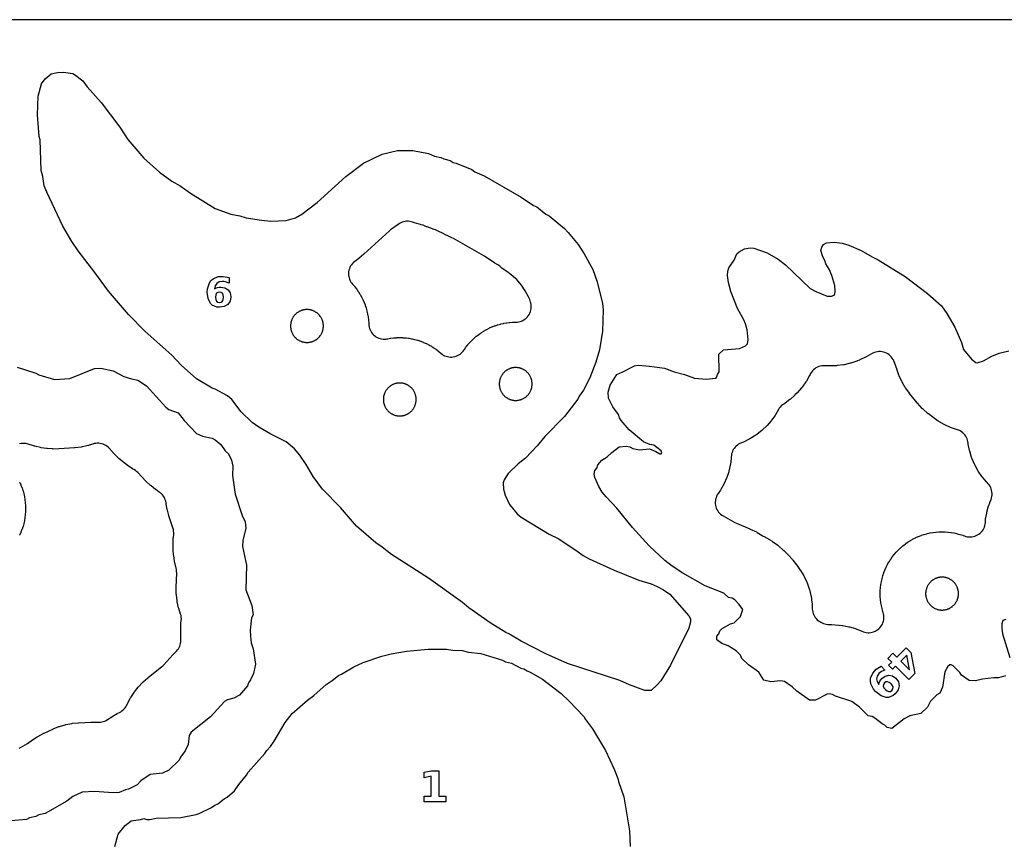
# Model space of a CAD drawing. Header units: millimetres. Extents: x 0 to 2500, y 0 to 1250.
# Tile 129 of 140: x 744 to 999, y 1037 to 1250. Entities that reach past the tile are written whole.
import ezdxf

# ---------------------------------------------------------------- set-up
doc = ezdxf.new("R2010")
doc.units = ezdxf.units.MM
for name, color, linetype in [('CUT', 1, 'Continuous'), ('MARK', 3, 'Continuous'), ('SHEET_BORDER_NOCUT', 8, 'Continuous')]:
    doc.layers.add(name, color=color, linetype=linetype)

msp = doc.modelspace()

# ---------------------------------------------------------------- linework, layer by layer
at = {"layer": 'CUT'}
for points in [[(755.25, 1236.4), (757.65, 1236.08), (758.07, 1235.82), (760.21, 1234.21), (761.35, 1232.61), (764.94, 1228.61), (769.83, 1222.21), (771.87, 1219.01), (776.05, 1214.16), (780.06, 1210.6), (783.26, 1208.25), (785.37, 1207.01), (788.06, 1205.14), (794.44, 1201.17), (798.5, 1199.69), (800.85, 1199.31), (802.49, 1198.76), (806.44, 1198.13), (808.88, 1197.93), (812.83, 1198.05), (815.24, 1198.71), (816.85, 1199.69), (820.84, 1202.69), (828.24, 1209.41), (832.85, 1212.86), (837.67, 1215.23), (841.67, 1216.17), (845.64, 1216.19), (849.65, 1215.36), (851.24, 1214.68), (852.84, 1214.36), (853.66, 1213.98), (855.25, 1213.59), (856.04, 1213.09), (856.85, 1212.92), (860.85, 1211.22), (861.66, 1210.68), (864.05, 1209.63), (873.65, 1204.12), (876.84, 1201.96), (877.65, 1201.64), (880.04, 1199.67), (880.85, 1199.28), (884.86, 1195.97), (885.82, 1195), (888.36, 1191.82), (889.96, 1189.41), (892.21, 1185.41), (893.31, 1182.21), (894.72, 1176.62), (894.85, 1175), (894.72, 1169.42), (893.91, 1164.61), (892.97, 1161.42), (891.41, 1157.41), (889.78, 1154.21), (888.62, 1152.63), (888.3, 1151.81), (884.86, 1147.38), (879.79, 1142.23), (877.82, 1139.82), (874.74, 1136.6), (872.86, 1135.12), (870.3, 1132.61), (869.22, 1130.96), (869.02, 1130.19), (869.11, 1128.59), (869.54, 1127.03), (870.66, 1124.64), (872.58, 1122.2), (873.66, 1121.36), (880.86, 1116.93), (883.17, 1115.81), (888.05, 1112.64), (889.64, 1111.4), (891.22, 1110.59), (897.69, 1107.63), (904.06, 1105.06), (907.25, 1104.07), (908.85, 1103.4), (910.45, 1102.52), (912.08, 1101.42), (917.03, 1095.81), (917.47, 1095.01), (917.49, 1094.22), (917.03, 1092.61), (912.27, 1083.01), (909.8, 1079.01), (908.86, 1077.93), (907.25, 1076.52), (905.65, 1076.51), (901.65, 1077.96), (899.2, 1079.06), (885.65, 1083.52), (880.05, 1085.98), (873.65, 1089.25), (870.44, 1091.19), (869.65, 1091.52), (865.66, 1094.03), (860.06, 1097.91), (858.44, 1099.26), (849.65, 1105.57), (840.06, 1111.66), (837.68, 1113.59), (836.05, 1114.67), (831.05, 1119), (826.88, 1123.82), (822.25, 1128.61), (819.82, 1131.81), (817.99, 1134.99), (816.35, 1137.41), (814.95, 1139.02), (812.87, 1140.82), (808.85, 1142.76), (805.74, 1144.61), (804.05, 1145.8), (801.19, 1148.61), (798.8, 1151.8), (797.7, 1152.72), (794.47, 1154.45), (793.66, 1154.69), (789.64, 1157.1), (785.68, 1160.61), (783.27, 1163.2), (776.31, 1169.41), (772.06, 1173.73), (766.88, 1179.81), (763.36, 1184.61), (758.99, 1190.21), (757.35, 1192.61), (755.09, 1196.61), (750.88, 1205.41), (750.26, 1207.02), (749.9, 1209.41), (749.41, 1211.01), (749.16, 1218.97), (748.96, 1219.81), (748.5, 1225.43), (748.67, 1230.23), (749.53, 1233.41), (750.46, 1234.74), (752.05, 1235.96), (753.65, 1236.38)], [(830.62, 1180.89), (831.04, 1180.35), (831.1, 1180.27), (831.5, 1179.71), (831.55, 1179.62), (831.92, 1179.04), (831.97, 1178.96), (832.31, 1178.36), (832.35, 1178.28), (832.66, 1177.66), (832.7, 1177.57), (832.98, 1176.94), (833.02, 1176.85), (833.27, 1176.21), (833.3, 1176.12), (833.52, 1175.47), (833.54, 1175.37), (833.73, 1174.71), (833.75, 1174.62), (833.9, 1173.95), (833.92, 1173.85), (834.04, 1173.17), (834.05, 1173.08), (834.14, 1172.39), (834.15, 1172.3), (834.2, 1171.61), (834.2, 1171.51), (834.21, 1171.27), (834.24, 1170.88), (834.3, 1170.49), (834.41, 1170.11), (834.55, 1169.75), (834.73, 1169.4), (834.94, 1169.06), (835.18, 1168.75), (835.45, 1168.47), (835.75, 1168.21), (836.07, 1167.99), (836.41, 1167.79), (836.77, 1167.63), (837.14, 1167.51), (837.52, 1167.43), (837.91, 1167.38), (838.3, 1167.37), (838.7, 1167.4), (839.01, 1167.45), (839.01, 1167.45), (839.16, 1167.48), (839.83, 1167.6), (839.93, 1167.61), (840.61, 1167.69), (840.71, 1167.7), (841.39, 1167.75), (841.49, 1167.76), (842.18, 1167.78), (842.28, 1167.78), (842.96, 1167.76), (843.06, 1167.75), (843.75, 1167.7), (843.85, 1167.69), (844.53, 1167.61), (844.62, 1167.6), (845.3, 1167.48), (845.4, 1167.46), (846.07, 1167.31), (846.16, 1167.28), (846.83, 1167.1), (846.92, 1167.07), (847.57, 1166.86), (847.66, 1166.82), (848.31, 1166.58), (848.4, 1166.54), (849.02, 1166.26), (849.11, 1166.22), (849.73, 1165.91), (849.81, 1165.86), (850.41, 1165.52), (850.5, 1165.47), (851.08, 1165.11), (851.16, 1165.05), (851.72, 1164.66), (851.8, 1164.6), (852.34, 1164.18), (852.42, 1164.11), (852.88, 1163.71), (853.18, 1163.48), (853.5, 1163.27), (853.84, 1163.1), (854.2, 1162.96), (854.57, 1162.85), (854.94, 1162.78), (855.32, 1162.74), (855.7, 1162.74), (856.08, 1162.78), (856.46, 1162.86), (856.82, 1162.97), (857.18, 1163.11), (857.51, 1163.29), (857.83, 1163.49), (858.13, 1163.73), (858.41, 1164), (858.65, 1164.29), (858.87, 1164.6), (858.89, 1164.62), (858.94, 1164.71), (859.34, 1165.27), (859.4, 1165.35), (859.82, 1165.89), (859.88, 1165.96), (860.33, 1166.48), (860.4, 1166.56), (860.87, 1167.05), (860.94, 1167.12), (861.44, 1167.6), (861.51, 1167.66), (862.03, 1168.11), (862.11, 1168.18), (862.65, 1168.6), (862.73, 1168.66), (863.29, 1169.05), (863.37, 1169.11), (863.95, 1169.47), (864.04, 1169.52), (864.63, 1169.86), (864.72, 1169.91), (865.34, 1170.22), (865.42, 1170.26), (866.05, 1170.54), (866.14, 1170.58), (866.78, 1170.82), (866.88, 1170.86), (867.53, 1171.07), (867.62, 1171.1), (868.28, 1171.28), (868.38, 1171.31), (869.05, 1171.46), (869.15, 1171.48), (869.82, 1171.6), (869.92, 1171.61), (870.6, 1171.69), (870.7, 1171.7), (871.39, 1171.75), (871.48, 1171.76), (872.17, 1171.78), (872.25, 1171.78), (872.63, 1171.79), (873.01, 1171.85), (873.38, 1171.94), (873.74, 1172.06), (874.09, 1172.22), (874.42, 1172.42), (874.73, 1172.64), (875.02, 1172.89), (875.28, 1173.17), (875.51, 1173.47), (875.72, 1173.79), (875.89, 1174.13), (876.03, 1174.49), (876.14, 1174.86), (876.21, 1175.23), (876.24, 1175.61), (876.24, 1176), (876.2, 1176.38), (876.12, 1176.75), (876.08, 1176.92), (875.99, 1177.25), (875.84, 1177.67), (875.71, 1178.01), (875.54, 1178.34), (874.67, 1179.88), (874.52, 1180.13), (873.9, 1181.06), (873.7, 1181.34), (872.78, 1182.49), (872.5, 1182.8), (872.2, 1183.08), (871.03, 1184.04), (870.74, 1184.26), (870.51, 1184.41), (870.24, 1184.58), (868.61, 1185.77), (868.52, 1185.84), (868.08, 1186.21), (867.83, 1186.39), (867.58, 1186.56), (866.79, 1187.03), (866.7, 1187.09), (864.23, 1188.76), (863.98, 1188.91), (856.13, 1193.43), (855.74, 1193.62), (854.48, 1194.17), (854.4, 1194.21), (853.08, 1194.86), (852.93, 1194.94), (852.7, 1195.08), (852.19, 1195.34), (851.45, 1195.66), (851.17, 1195.76), (850.88, 1195.85), (850.86, 1195.85), (850.69, 1195.91), (849.34, 1196.39), (849.18, 1196.45), (848.8, 1196.63), (848.27, 1196.83), (847.78, 1196.97), (847.57, 1197.05), (847.23, 1197.15), (846.02, 1197.46), (845.82, 1197.52), (845.56, 1197.61), (845.18, 1197.73), (844.8, 1197.81), (844.4, 1197.85), (844, 1197.85), (843.61, 1197.82), (843.22, 1197.74), (842.84, 1197.62), (842.47, 1197.47), (842.12, 1197.28), (841.79, 1197.06), (839.86, 1195.62), (839.57, 1195.38), (832.97, 1189.39), (832.9, 1189.33), (831.69, 1188.33), (831.62, 1188.27), (830.56, 1187.48), (830.26, 1187.23), (829.98, 1186.94), (829.73, 1186.63), (829.52, 1186.3), (829.33, 1185.95), (829.19, 1185.58), (829.08, 1185.2), (829, 1184.81), (828.97, 1184.41), (828.98, 1184.02), (829.02, 1183.62), (829.11, 1183.24), (829.23, 1182.86), (829.39, 1182.5), (829.59, 1182.15), (829.81, 1181.82), (830.01, 1181.6), (830.01, 1181.59), (830.11, 1181.48), (830.56, 1180.96)], [(822.46, 1171.05), (822.45, 1171.19), (822.43, 1171.33), (822.41, 1171.47), (822.39, 1171.61), (822.36, 1171.74), (822.33, 1171.88), (822.29, 1172.01), (822.24, 1172.14), (822.2, 1172.27), (822.15, 1172.4), (822.09, 1172.53), (822.03, 1172.66), (821.97, 1172.78), (821.9, 1172.9), (821.83, 1173.02), (821.75, 1173.14), (821.67, 1173.25), (821.59, 1173.36), (821.51, 1173.47), (821.42, 1173.58), (821.32, 1173.68), (821.23, 1173.78), (821.13, 1173.88), (821.02, 1173.97), (820.92, 1174.06), (820.81, 1174.15), (820.7, 1174.23), (820.58, 1174.31), (820.46, 1174.39), (820.34, 1174.46), (820.22, 1174.52), (820.1, 1174.59), (819.97, 1174.65), (819.85, 1174.7), (819.72, 1174.75), (819.59, 1174.8), (819.45, 1174.84), (819.32, 1174.88), (819.18, 1174.92), (819.05, 1174.95), (818.91, 1174.97), (818.77, 1174.99), (818.64, 1175.01), (818.5, 1175.02), (818.36, 1175.02), (818.22, 1175.03), (818.08, 1175.02), (817.94, 1175.02), (817.8, 1175.01), (817.67, 1174.99), (817.53, 1174.97), (817.39, 1174.95), (817.25, 1174.92), (817.12, 1174.88), (816.99, 1174.84), (816.85, 1174.8), (816.72, 1174.75), (816.59, 1174.7), (816.47, 1174.65), (816.34, 1174.59), (816.22, 1174.52), (816.09, 1174.46), (815.98, 1174.39), (815.86, 1174.31), (815.74, 1174.23), (815.63, 1174.15), (815.52, 1174.06), (815.42, 1173.97), (815.31, 1173.88), (815.21, 1173.78), (815.12, 1173.68), (815.02, 1173.58), (814.93, 1173.47), (814.85, 1173.36), (814.77, 1173.25), (814.69, 1173.14), (814.61, 1173.02), (814.54, 1172.9), (814.47, 1172.78), (814.41, 1172.66), (814.35, 1172.53), (814.29, 1172.4), (814.24, 1172.27), (814.2, 1172.14), (814.15, 1172.01), (814.11, 1171.88), (814.08, 1171.74), (814.05, 1171.61), (814.03, 1171.47), (814.01, 1171.33), (813.99, 1171.19), (813.98, 1171.05), (813.97, 1170.92), (813.97, 1170.78), (813.97, 1170.64), (813.98, 1170.5), (813.99, 1170.36), (814.01, 1170.22), (814.03, 1170.08), (814.05, 1169.95), (814.08, 1169.81), (814.11, 1169.68), (814.15, 1169.54), (814.2, 1169.41), (814.24, 1169.28), (814.29, 1169.15), (814.35, 1169.02), (814.41, 1168.9), (814.47, 1168.77), (814.54, 1168.65), (814.61, 1168.53), (814.69, 1168.42), (814.77, 1168.3), (814.85, 1168.19), (814.93, 1168.08), (815.02, 1167.97), (815.12, 1167.87), (815.21, 1167.77), (815.31, 1167.67), (815.42, 1167.58), (815.52, 1167.49), (815.63, 1167.4), (815.74, 1167.32), (815.86, 1167.24), (815.98, 1167.17), (816.09, 1167.1), (816.22, 1167.03), (816.34, 1166.97), (816.47, 1166.91), (816.59, 1166.85), (816.72, 1166.8), (816.85, 1166.75), (816.99, 1166.71), (817.12, 1166.67), (817.25, 1166.64), (817.39, 1166.61), (817.53, 1166.58), (817.67, 1166.56), (817.8, 1166.55), (817.94, 1166.54), (818.08, 1166.53), (818.22, 1166.53), (818.36, 1166.53), (818.5, 1166.54), (818.64, 1166.55), (818.77, 1166.56), (818.91, 1166.58), (819.05, 1166.61), (819.18, 1166.64), (819.32, 1166.67), (819.45, 1166.71), (819.59, 1166.75), (819.72, 1166.8), (819.85, 1166.85), (819.97, 1166.91), (820.1, 1166.97), (820.22, 1167.03), (820.34, 1167.1), (820.46, 1167.17), (820.58, 1167.24), (820.7, 1167.32), (820.81, 1167.4), (820.92, 1167.49), (821.02, 1167.58), (821.13, 1167.67), (821.23, 1167.77), (821.32, 1167.87), (821.42, 1167.97), (821.51, 1168.08), (821.59, 1168.19), (821.67, 1168.3), (821.75, 1168.42), (821.83, 1168.53), (821.9, 1168.65), (821.97, 1168.77), (822.03, 1168.9), (822.09, 1169.02), (822.15, 1169.15), (822.2, 1169.28), (822.24, 1169.41), (822.29, 1169.54), (822.33, 1169.68), (822.36, 1169.81), (822.39, 1169.95), (822.41, 1170.08), (822.43, 1170.22), (822.45, 1170.36), (822.46, 1170.5), (822.47, 1170.64), (822.47, 1170.78), (822.47, 1170.92)], [(962.88, 1162.76), (961.28, 1162.02), (961.18, 1161.98), (960.58, 1161.74), (960.49, 1161.71), (958.94, 1161.18), (958.75, 1161.12), (957.2, 1160.76), (957.01, 1160.73), (955.43, 1160.52), (955.23, 1160.51), (953.6, 1160.46), (953.5, 1160.46), (952.48, 1160.48), (952.39, 1160.48), (952.25, 1160.49), (951.85, 1160.49), (951.44, 1160.46), (951.04, 1160.38), (950.65, 1160.27), (950.28, 1160.11), (949.92, 1159.92), (949.58, 1159.69), (949.27, 1159.43), (948.99, 1159.14), (948.73, 1158.82), (948.52, 1158.47), (948.4, 1158.25), (948.4, 1158.25), (948.26, 1157.97), (947.42, 1156.51), (947.31, 1156.33), (946.32, 1154.97), (946.19, 1154.81), (945.03, 1153.51), (944.96, 1153.44), (944.47, 1152.95), (944.41, 1152.88), (943.29, 1151.86), (943.15, 1151.74), (941.97, 1150.85), (941.82, 1150.74), (941.56, 1150.58), (941.23, 1150.35), (940.93, 1150.1), (940.66, 1149.81), (940.42, 1149.51), (940.2, 1149.17), (939.43, 1147.82), (939.32, 1147.66), (938.43, 1146.4), (938.31, 1146.25), (937.3, 1145.08), (937.17, 1144.94), (936.06, 1143.88), (935.91, 1143.76), (934.66, 1142.78), (934.58, 1142.72), (934.41, 1142.6), (934.32, 1142.54), (932.84, 1141.6), (932.65, 1141.5), (931.12, 1140.74), (930.93, 1140.66), (930.61, 1140.54), (930.24, 1140.39), (929.9, 1140.2), (929.57, 1139.98), (929.26, 1139.72), (928.99, 1139.44), (928.74, 1139.13), (928.52, 1138.8), (928.34, 1138.44), (928.19, 1138.07), (928.09, 1137.69), (928.02, 1137.3), (927.98, 1136.91), (927.98, 1136.68), (927.96, 1136.49), (927.77, 1134.96), (927.73, 1134.77), (927.39, 1133.27), (927.34, 1133.08), (926.86, 1131.62), (926.79, 1131.44), (926.16, 1130.03), (926.08, 1129.86), (925.32, 1128.52), (925.22, 1128.35), (924.57, 1127.42), (924.36, 1127.08), (924.19, 1126.73), (924.05, 1126.37), (923.94, 1125.99), (923.88, 1125.6), (923.85, 1125.21), (923.86, 1124.82), (923.91, 1124.43), (924, 1124.04), (924.13, 1123.67), (924.29, 1123.31), (924.48, 1122.97), (924.71, 1122.65), (924.97, 1122.36), (925.25, 1122.09), (925.56, 1121.85), (925.9, 1121.64), (928.9, 1119.96), (929.33, 1119.75), (932.82, 1118.32), (932.92, 1118.27), (934.55, 1117.5), (934.74, 1117.39), (935.98, 1116.63), (936.29, 1116.46), (936.29, 1116.46), (936.54, 1116.33), (937.89, 1115.55), (937.97, 1115.5), (938.56, 1115.12), (938.65, 1115.06), (940.06, 1114.05), (940.22, 1113.91), (941.52, 1112.75), (941.6, 1112.68), (942.71, 1111.58), (942.77, 1111.51), (943.83, 1110.36), (943.95, 1110.21), (944.9, 1108.96), (944.95, 1108.88), (945.81, 1107.62), (945.87, 1107.54), (946.73, 1106.13), (946.83, 1105.95), (947.52, 1104.5), (947.6, 1104.32), (948.15, 1102.81), (948.2, 1102.62), (948.6, 1101.07), (948.64, 1100.87), (948.87, 1099.28), (948.89, 1099.08), (948.96, 1097.57), (949, 1097.18), (949.08, 1096.8), (949.19, 1096.43), (949.34, 1096.06), (949.52, 1095.72), (949.73, 1095.39), (949.98, 1095.09), (950.25, 1094.81), (950.55, 1094.56), (950.87, 1094.35), (951.14, 1094.18), (951.48, 1094), (951.83, 1093.85), (952.2, 1093.73), (952.58, 1093.65), (952.96, 1093.6), (953.34, 1093.6), (953.69, 1093.61), (953.92, 1093.6), (955.8, 1093.44), (955.91, 1093.43), (956.72, 1093.31), (956.82, 1093.3), (958.41, 1092.99), (958.6, 1092.94), (960.11, 1092.5), (960.29, 1092.43), (961.75, 1091.84), (961.81, 1091.81), (962.17, 1091.66), (962.54, 1091.55), (962.92, 1091.48), (963.31, 1091.44), (963.69, 1091.44), (964.08, 1091.48), (964.46, 1091.55), (964.83, 1091.66), (965.19, 1091.81), (965.53, 1091.99), (965.86, 1092.2), (966.16, 1092.44), (966.43, 1092.72), (966.68, 1093.01), (966.9, 1093.33), (967.09, 1093.67), (967.24, 1094.03), (967.36, 1094.4), (967.45, 1094.77), (967.49, 1095.16), (967.5, 1095.55), (967.47, 1095.93), (967.4, 1096.32), (967.3, 1096.69), (967.24, 1096.86), (967.21, 1096.96), (967.03, 1097.62), (967, 1097.72), (966.85, 1098.39), (966.83, 1098.48), (966.72, 1099.16), (966.7, 1099.26), (966.62, 1099.94), (966.61, 1100.04), (966.56, 1100.72), (966.55, 1100.82), (966.54, 1101.51), (966.54, 1101.6), (966.55, 1102.29), (966.56, 1102.39), (966.61, 1103.07), (966.62, 1103.17), (966.7, 1103.85), (966.72, 1103.95), (966.83, 1104.63), (966.85, 1104.73), (967, 1105.4), (967.03, 1105.49), (967.21, 1106.15), (967.24, 1106.25), (967.46, 1106.9), (967.49, 1106.99), (967.74, 1107.63), (967.77, 1107.72), (968.05, 1108.35), (968.09, 1108.44), (968.4, 1109.05), (968.45, 1109.14), (968.79, 1109.74), (968.84, 1109.82), (969.21, 1110.4), (969.26, 1110.48), (969.66, 1111.05), (969.71, 1111.13), (970.14, 1111.67), (970.2, 1111.74), (970.65, 1112.26), (970.71, 1112.34), (971.19, 1112.83), (971.26, 1112.9), (971.76, 1113.38), (971.83, 1113.44), (972.35, 1113.89), (972.42, 1113.95), (972.97, 1114.38), (973.04, 1114.44), (973.61, 1114.83), (973.69, 1114.89), (974.27, 1115.25), (974.35, 1115.3), (974.95, 1115.64), (975.04, 1115.69), (975.65, 1116), (975.74, 1116.04), (976.37, 1116.32), (976.46, 1116.36), (977.1, 1116.6), (977.19, 1116.64), (977.84, 1116.85), (977.94, 1116.88), (978.6, 1117.06), (978.7, 1117.09), (979.37, 1117.24), (979.46, 1117.26), (980.14, 1117.37), (980.24, 1117.39), (980.92, 1117.47), (981.02, 1117.48), (981.7, 1117.53), (981.8, 1117.54), (982.49, 1117.55), (982.58, 1117.55), (983.27, 1117.54), (983.37, 1117.53), (984.05, 1117.48), (984.15, 1117.47), (984.83, 1117.39), (984.93, 1117.37), (985.61, 1117.26), (985.71, 1117.24), (986.38, 1117.09), (986.47, 1117.06), (987.13, 1116.88), (987.23, 1116.85), (987.88, 1116.64), (987.97, 1116.6), (988.31, 1116.47), (988.68, 1116.35), (989.06, 1116.26), (989.45, 1116.22), (989.85, 1116.21), (990.24, 1116.24), (990.63, 1116.3), (991.01, 1116.41), (991.37, 1116.55), (991.72, 1116.73), (992.06, 1116.94), (992.37, 1117.18), (992.65, 1117.45), (992.91, 1117.75), (993.13, 1118.08), (993.32, 1118.42), (993.48, 1118.78), (993.6, 1119.15), (993.69, 1119.54), (993.74, 1119.93), (993.78, 1120.57), (993.81, 1120.78), (994.09, 1122.39), (994.13, 1122.59), (994.59, 1124.22), (994.62, 1124.32), (994.87, 1125.05), (994.9, 1125.13), (995.2, 1125.93), (995.33, 1126.3), (995.41, 1126.68), (995.46, 1127.08), (995.47, 1127.47), (995.44, 1127.86), (995.37, 1128.25), (995.27, 1128.63), (995.12, 1129), (994.95, 1129.35), (994.73, 1129.68), (994.49, 1129.99), (994.22, 1130.27), (994.18, 1130.3), (994.04, 1130.45), (992.96, 1131.71), (992.83, 1131.88), (991.89, 1133.24), (991.78, 1133.42), (990.98, 1134.87), (990.89, 1135.06), (990.24, 1136.59), (990.17, 1136.78), (989.69, 1138.37), (989.64, 1138.57), (989.32, 1140.2), (989.29, 1140.41), (989.29, 1140.48), (989.23, 1140.87), (989.14, 1141.25), (989.02, 1141.61), (988.86, 1141.97), (988.66, 1142.3), (988.43, 1142.62), (988.18, 1142.91), (987.89, 1143.18), (987.58, 1143.42), (987.25, 1143.62), (986.91, 1143.8), (986.54, 1143.93), (984.94, 1144.46), (984.76, 1144.53), (983.29, 1145.18), (983.11, 1145.27), (981.72, 1146.06), (981.55, 1146.16), (980.2, 1147.12), (980.12, 1147.18), (979.04, 1148.03), (978.95, 1148.1), (977.57, 1149.32), (977.41, 1149.47), (976.17, 1150.84), (976.1, 1150.92), (974.15, 1153.34), (974.09, 1153.42), (973.12, 1154.74), (973.01, 1154.9), (972.21, 1156.27), (972.11, 1156.44), (971.45, 1157.88), (971.37, 1158.07), (970.84, 1159.61), (970.81, 1159.71), (970.67, 1160.16), (970.51, 1160.63), (970.03, 1161.74), (969.85, 1162.1), (969.64, 1162.44), (969.39, 1162.76), (969.12, 1163.05), (968.81, 1163.31), (968.49, 1163.54), (968.14, 1163.74), (967.77, 1163.9), (967.39, 1164.02), (967, 1164.11), (966.6, 1164.15), (966.2, 1164.16), (965.8, 1164.12), (965.41, 1164.05), (965.03, 1163.93), (964.66, 1163.78), (964.3, 1163.59), (963.07, 1162.86)], [(876.47, 1155.92), (876.46, 1156.05), (876.45, 1156.19), (876.43, 1156.33), (876.41, 1156.47), (876.39, 1156.61), (876.36, 1156.74), (876.33, 1156.88), (876.29, 1157.01), (876.24, 1157.14), (876.2, 1157.27), (876.15, 1157.4), (876.09, 1157.53), (876.03, 1157.66), (875.97, 1157.78), (875.9, 1157.9), (875.83, 1158.02), (875.75, 1158.14), (875.67, 1158.25), (875.59, 1158.36), (875.51, 1158.47), (875.42, 1158.58), (875.32, 1158.68), (875.23, 1158.78), (875.13, 1158.88), (875.02, 1158.97), (874.92, 1159.06), (874.81, 1159.15), (874.7, 1159.23), (874.58, 1159.31), (874.46, 1159.39), (874.34, 1159.46), (874.22, 1159.52), (874.1, 1159.59), (873.97, 1159.65), (873.85, 1159.7), (873.72, 1159.75), (873.59, 1159.8), (873.45, 1159.84), (873.32, 1159.88), (873.18, 1159.92), (873.05, 1159.95), (872.91, 1159.97), (872.77, 1159.99), (872.64, 1160.01), (872.5, 1160.02), (872.36, 1160.02), (872.22, 1160.03), (872.08, 1160.02), (871.94, 1160.02), (871.8, 1160.01), (871.67, 1159.99), (871.53, 1159.97), (871.39, 1159.95), (871.25, 1159.92), (871.12, 1159.88), (870.99, 1159.84), (870.85, 1159.8), (870.72, 1159.75), (870.59, 1159.7), (870.47, 1159.65), (870.34, 1159.59), (870.22, 1159.52), (870.09, 1159.46), (869.98, 1159.39), (869.86, 1159.31), (869.74, 1159.23), (869.63, 1159.15), (869.52, 1159.06), (869.42, 1158.97), (869.31, 1158.88), (869.21, 1158.78), (869.12, 1158.68), (869.02, 1158.58), (868.93, 1158.47), (868.85, 1158.36), (868.77, 1158.25), (868.69, 1158.14), (868.61, 1158.02), (868.54, 1157.9), (868.47, 1157.78), (868.41, 1157.66), (868.35, 1157.53), (868.29, 1157.4), (868.24, 1157.27), (868.2, 1157.14), (868.15, 1157.01), (868.11, 1156.88), (868.08, 1156.74), (868.05, 1156.61), (868.03, 1156.47), (868.01, 1156.33), (867.99, 1156.19), (867.98, 1156.05), (867.97, 1155.92), (867.97, 1155.78), (867.97, 1155.64), (867.98, 1155.5), (867.99, 1155.36), (868.01, 1155.22), (868.03, 1155.08), (868.05, 1154.95), (868.08, 1154.81), (868.11, 1154.68), (868.15, 1154.54), (868.2, 1154.41), (868.24, 1154.28), (868.29, 1154.15), (868.35, 1154.02), (868.41, 1153.9), (868.47, 1153.77), (868.54, 1153.65), (868.61, 1153.53), (868.69, 1153.42), (868.77, 1153.3), (868.85, 1153.19), (868.93, 1153.08), (869.02, 1152.97), (869.12, 1152.87), (869.21, 1152.77), (869.31, 1152.67), (869.42, 1152.58), (869.52, 1152.49), (869.63, 1152.4), (869.74, 1152.32), (869.86, 1152.24), (869.98, 1152.17), (870.09, 1152.1), (870.22, 1152.03), (870.34, 1151.97), (870.47, 1151.91), (870.59, 1151.85), (870.72, 1151.8), (870.85, 1151.75), (870.99, 1151.71), (871.12, 1151.67), (871.25, 1151.64), (871.39, 1151.61), (871.53, 1151.58), (871.67, 1151.56), (871.8, 1151.55), (871.94, 1151.54), (872.08, 1151.53), (872.22, 1151.53), (872.36, 1151.53), (872.5, 1151.54), (872.64, 1151.55), (872.77, 1151.56), (872.91, 1151.58), (873.05, 1151.61), (873.18, 1151.64), (873.32, 1151.67), (873.45, 1151.71), (873.59, 1151.75), (873.72, 1151.8), (873.85, 1151.85), (873.97, 1151.91), (874.1, 1151.97), (874.22, 1152.03), (874.34, 1152.1), (874.46, 1152.17), (874.58, 1152.24), (874.7, 1152.32), (874.81, 1152.4), (874.92, 1152.49), (875.02, 1152.58), (875.13, 1152.67), (875.23, 1152.77), (875.32, 1152.87), (875.42, 1152.97), (875.51, 1153.08), (875.59, 1153.19), (875.67, 1153.3), (875.75, 1153.42), (875.83, 1153.53), (875.9, 1153.65), (875.97, 1153.77), (876.03, 1153.9), (876.09, 1154.02), (876.15, 1154.15), (876.2, 1154.28), (876.24, 1154.41), (876.29, 1154.54), (876.33, 1154.68), (876.36, 1154.81), (876.39, 1154.95), (876.41, 1155.08), (876.43, 1155.22), (876.45, 1155.36), (876.46, 1155.5), (876.47, 1155.64), (876.47, 1155.78)], [(846.46, 1152.19), (846.44, 1152.33), (846.42, 1152.47), (846.4, 1152.61), (846.37, 1152.74), (846.33, 1152.88), (846.3, 1153.01), (846.25, 1153.14), (846.21, 1153.27), (846.15, 1153.4), (846.1, 1153.53), (846.04, 1153.66), (845.98, 1153.78), (845.91, 1153.9), (845.84, 1154.02), (845.76, 1154.14), (845.68, 1154.25), (845.6, 1154.36), (845.51, 1154.47), (845.42, 1154.58), (845.33, 1154.68), (845.23, 1154.78), (845.13, 1154.88), (845.03, 1154.97), (844.92, 1155.06), (844.82, 1155.15), (844.7, 1155.23), (844.59, 1155.31), (844.47, 1155.39), (844.35, 1155.46), (844.23, 1155.52), (844.11, 1155.59), (843.98, 1155.65), (843.85, 1155.7), (843.73, 1155.75), (843.59, 1155.8), (843.46, 1155.84), (843.33, 1155.88), (843.19, 1155.92), (843.06, 1155.95), (842.92, 1155.97), (842.78, 1155.99), (842.64, 1156.01), (842.51, 1156.02), (842.37, 1156.02), (842.23, 1156.03), (842.09, 1156.02), (841.95, 1156.02), (841.81, 1156.01), (841.67, 1155.99), (841.54, 1155.97), (841.4, 1155.95), (841.26, 1155.92), (841.13, 1155.88), (840.99, 1155.84), (840.86, 1155.8), (840.73, 1155.75), (840.6, 1155.7), (840.47, 1155.65), (840.35, 1155.59), (840.22, 1155.52), (840.1, 1155.46), (839.98, 1155.39), (839.87, 1155.31), (839.75, 1155.23), (839.64, 1155.15), (839.53, 1155.06), (839.43, 1154.97), (839.32, 1154.88), (839.22, 1154.78), (839.13, 1154.68), (839.03, 1154.58), (838.94, 1154.47), (838.86, 1154.36), (838.77, 1154.25), (838.69, 1154.14), (838.62, 1154.02), (838.55, 1153.9), (838.48, 1153.78), (838.42, 1153.66), (838.36, 1153.53), (838.3, 1153.4), (838.25, 1153.27), (838.2, 1153.14), (838.16, 1153.01), (838.12, 1152.88), (838.09, 1152.74), (838.06, 1152.61), (838.04, 1152.47), (838.01, 1152.33), (838, 1152.19), (837.99, 1152.05), (837.98, 1151.92), (837.98, 1151.78), (837.98, 1151.64), (837.99, 1151.5), (838, 1151.36), (838.01, 1151.22), (838.04, 1151.08), (838.06, 1150.95), (838.09, 1150.81), (838.12, 1150.68), (838.16, 1150.54), (838.2, 1150.41), (838.25, 1150.28), (838.3, 1150.15), (838.36, 1150.02), (838.42, 1149.9), (838.48, 1149.77), (838.55, 1149.65), (838.62, 1149.53), (838.69, 1149.42), (838.77, 1149.3), (838.86, 1149.19), (838.94, 1149.08), (839.03, 1148.97), (839.13, 1148.87), (839.22, 1148.77), (839.32, 1148.67), (839.43, 1148.58), (839.53, 1148.49), (839.64, 1148.4), (839.75, 1148.32), (839.87, 1148.24), (839.98, 1148.17), (840.1, 1148.1), (840.22, 1148.03), (840.35, 1147.97), (840.47, 1147.91), (840.6, 1147.85), (840.73, 1147.8), (840.86, 1147.75), (840.99, 1147.71), (841.13, 1147.67), (841.26, 1147.64), (841.4, 1147.61), (841.54, 1147.58), (841.67, 1147.56), (841.81, 1147.55), (841.95, 1147.54), (842.09, 1147.53), (842.23, 1147.53), (842.37, 1147.53), (842.51, 1147.54), (842.64, 1147.55), (842.78, 1147.56), (842.92, 1147.58), (843.06, 1147.61), (843.19, 1147.64), (843.33, 1147.67), (843.46, 1147.71), (843.59, 1147.75), (843.73, 1147.8), (843.85, 1147.85), (843.98, 1147.91), (844.11, 1147.97), (844.23, 1148.03), (844.35, 1148.1), (844.47, 1148.17), (844.59, 1148.24), (844.7, 1148.32), (844.82, 1148.4), (844.92, 1148.49), (845.03, 1148.58), (845.13, 1148.67), (845.23, 1148.77), (845.33, 1148.87), (845.42, 1148.97), (845.51, 1149.08), (845.6, 1149.19), (845.68, 1149.3), (845.76, 1149.42), (845.84, 1149.53), (845.91, 1149.65), (845.98, 1149.77), (846.04, 1149.9), (846.1, 1150.02), (846.15, 1150.15), (846.21, 1150.28), (846.25, 1150.41), (846.3, 1150.54), (846.33, 1150.68), (846.37, 1150.81), (846.4, 1150.95), (846.42, 1151.08), (846.44, 1151.22), (846.46, 1151.36), (846.47, 1151.5), (846.48, 1151.64), (846.48, 1151.78), (846.48, 1151.92), (846.47, 1152.05)], [(979.63, 1098.45), (979.73, 1098.36), (979.84, 1098.27), (979.95, 1098.18), (980.06, 1098.1), (980.17, 1098.02), (980.29, 1097.95), (980.41, 1097.88), (980.53, 1097.81), (980.66, 1097.74), (980.78, 1097.68), (980.91, 1097.63), (981.04, 1097.58), (981.17, 1097.53), (981.3, 1097.49), (981.44, 1097.45), (981.57, 1097.42), (981.71, 1097.39), (981.84, 1097.36), (981.98, 1097.34), (982.12, 1097.33), (982.26, 1097.31), (982.4, 1097.31), (982.54, 1097.31), (982.67, 1097.31), (982.81, 1097.31), (982.95, 1097.33), (983.09, 1097.34), (983.23, 1097.36), (983.36, 1097.39), (983.5, 1097.42), (983.64, 1097.45), (983.77, 1097.49), (983.9, 1097.53), (984.03, 1097.58), (984.16, 1097.63), (984.29, 1097.68), (984.42, 1097.74), (984.54, 1097.81), (984.66, 1097.88), (984.78, 1097.95), (984.9, 1098.02), (985.01, 1098.1), (985.12, 1098.18), (985.23, 1098.27), (985.34, 1098.36), (985.44, 1098.45), (985.54, 1098.55), (985.64, 1098.65), (985.73, 1098.75), (985.82, 1098.86), (985.91, 1098.97), (985.99, 1099.08), (986.07, 1099.19), (986.14, 1099.31), (986.22, 1099.43), (986.28, 1099.55), (986.35, 1099.68), (986.41, 1099.8), (986.46, 1099.93), (986.51, 1100.06), (986.56, 1100.19), (986.6, 1100.32), (986.64, 1100.46), (986.67, 1100.59), (986.7, 1100.73), (986.73, 1100.86), (986.75, 1101), (986.77, 1101.14), (986.78, 1101.28), (986.78, 1101.42), (986.79, 1101.56), (986.78, 1101.69), (986.78, 1101.83), (986.77, 1101.97), (986.75, 1102.11), (986.73, 1102.25), (986.7, 1102.38), (986.67, 1102.52), (986.64, 1102.66), (986.6, 1102.79), (986.56, 1102.92), (986.51, 1103.05), (986.46, 1103.18), (986.41, 1103.31), (986.35, 1103.44), (986.28, 1103.56), (986.22, 1103.68), (986.14, 1103.8), (986.07, 1103.92), (985.99, 1104.03), (985.91, 1104.14), (985.82, 1104.25), (985.73, 1104.36), (985.64, 1104.46), (985.54, 1104.56), (985.44, 1104.66), (985.34, 1104.75), (985.23, 1104.84), (985.12, 1104.93), (985.01, 1105.01), (984.9, 1105.09), (984.78, 1105.16), (984.66, 1105.24), (984.54, 1105.3), (984.42, 1105.37), (984.29, 1105.43), (984.16, 1105.48), (984.03, 1105.53), (983.9, 1105.58), (983.77, 1105.62), (983.64, 1105.66), (983.5, 1105.69), (983.36, 1105.72), (983.23, 1105.75), (983.09, 1105.77), (982.95, 1105.79), (982.81, 1105.8), (982.67, 1105.8), (982.54, 1105.81), (982.4, 1105.8), (982.26, 1105.8), (982.12, 1105.79), (981.98, 1105.77), (981.84, 1105.75), (981.71, 1105.72), (981.57, 1105.69), (981.44, 1105.66), (981.3, 1105.62), (981.17, 1105.58), (981.04, 1105.53), (980.91, 1105.48), (980.78, 1105.43), (980.66, 1105.37), (980.53, 1105.3), (980.41, 1105.24), (980.29, 1105.16), (980.17, 1105.09), (980.06, 1105.01), (979.95, 1104.93), (979.84, 1104.84), (979.73, 1104.75), (979.63, 1104.66), (979.53, 1104.56), (979.43, 1104.46), (979.34, 1104.36), (979.25, 1104.25), (979.16, 1104.14), (979.08, 1104.03), (979, 1103.92), (978.93, 1103.8), (978.86, 1103.68), (978.79, 1103.56), (978.72, 1103.44), (978.66, 1103.31), (978.61, 1103.18), (978.56, 1103.05), (978.51, 1102.92), (978.47, 1102.79), (978.43, 1102.66), (978.4, 1102.52), (978.37, 1102.38), (978.34, 1102.25), (978.32, 1102.11), (978.31, 1101.97), (978.29, 1101.83), (978.29, 1101.69), (978.29, 1101.56), (978.29, 1101.42), (978.29, 1101.28), (978.31, 1101.14), (978.32, 1101), (978.34, 1100.86), (978.37, 1100.73), (978.4, 1100.59), (978.43, 1100.46), (978.47, 1100.32), (978.51, 1100.19), (978.56, 1100.06), (978.61, 1099.93), (978.66, 1099.8), (978.72, 1099.68), (978.79, 1099.55), (978.86, 1099.43), (978.93, 1099.31), (979, 1099.19), (979.08, 1099.08), (979.16, 1098.97), (979.25, 1098.86), (979.34, 1098.75), (979.43, 1098.65), (979.53, 1098.55)]]:
    msp.add_lwpolyline(points, close=True, dxfattribs=at)
for points in [[(998.95, 1080.31), (997.17, 1079.81), (995.91, 1079.81), (993.04, 1079.46), (991.2, 1078.99), (989.52, 1079.07), (987.56, 1080.5), (987.11, 1081.19), (985.44, 1082.86), (984.86, 1083.14), (984.56, 1083.12), (984, 1082.71), (983.23, 1081.31), (982.65, 1077.36), (981.93, 1075.82), (981.21, 1075.41), (979.51, 1073.71), (978.73, 1072.22), (977.06, 1070.51), (974.23, 1069.94), (972.77, 1069.14), (969.58, 1066.68), (968.32, 1066.93), (967.75, 1067.49), (967.01, 1067.89), (965.11, 1069.38), (964.41, 1069.79), (963.42, 1069.94), (961.14, 1072.22), (959.21, 1073.67), (954.96, 1075.06), (954.23, 1075.49), (953.31, 1075.62), (952.79, 1075.51), (949.82, 1073.99), (948.26, 1074.02), (944.93, 1076.33), (943.79, 1077.47), (941.79, 1078.83), (940.73, 1078.96), (938.24, 1078.7), (936.46, 1079.18), (935.1, 1081.22), (932.47, 1083.13), (930.76, 1084.8), (930.4, 1085.61), (929.29, 1086.72), (927.18, 1088.01), (925.57, 1088.66), (924.27, 1089.63), (924.24, 1090.52), (924.77, 1091.14), (925.08, 1091.94), (925.64, 1092.5), (927.83, 1093.71), (928.73, 1093.97), (930.41, 1095.65), (930.97, 1097.43), (930.06, 1098.78), (928.88, 1099.95), (928.21, 1100.38), (927.28, 1100.56), (926.04, 1101.65), (921.26, 1103.6), (915.46, 1106.85), (912.7, 1108.62), (910.83, 1110.11), (906.76, 1113.96), (902.42, 1118.69), (898.35, 1123.67), (895.61, 1126.6), (894.61, 1127.84), (893.75, 1129.26), (892.67, 1131.57), (892.53, 1132.42), (892.69, 1133.37), (893.22, 1134.01), (893.46, 1134.89), (894.54, 1136.07), (895.91, 1136.95), (897.06, 1138.08), (898.98, 1139.53), (900.79, 1139.68), (901.77, 1139.53), (902.51, 1139.09), (904.29, 1138.77), (906.86, 1138.97), (908.48, 1138.33), (909.51, 1137.7), (909.82, 1137.73), (910.03, 1138), (909.82, 1138.5), (907.97, 1139.98), (906.9, 1140.14), (905.33, 1140.83), (901.61, 1143.9), (899.49, 1146.32), (899.06, 1147), (898.81, 1147.89), (897.37, 1149.85), (896.23, 1152.09), (896.15, 1153.68), (896.63, 1155.46), (898.39, 1158.23), (899.96, 1158.88), (902.92, 1160.48), (903.94, 1160.61), (906.81, 1160.41), (910.75, 1159.83), (913.22, 1158.9), (915.92, 1158.2), (918.47, 1157.3), (921.55, 1157.05), (923.96, 1157.25), (924.21, 1157.43), (924.43, 1158.21), (924.9, 1158.95), (924.82, 1163.49), (925.97, 1164.59), (930.14, 1164.92), (931.69, 1165.61), (932.24, 1166.17), (932.41, 1167.24), (932.1, 1169.82), (931.7, 1171.32), (931.26, 1172.39), (929.62, 1175.31), (927.86, 1179.67), (927.3, 1182.02), (927.05, 1183.87), (927.1, 1184.95), (927.37, 1185.81), (928.74, 1187.84), (929.44, 1189.4), (930, 1189.98), (931.46, 1190.71), (932.85, 1190.98), (933.86, 1190.87), (937.26, 1189.72), (940.1, 1188.03), (942.03, 1186.58), (948.41, 1180.49), (949.86, 1179.67), (952.78, 1178.47), (953.89, 1178.45), (954.59, 1178.73), (954.78, 1178.97), (954.92, 1179.8), (954.82, 1181.29), (954.03, 1183.86), (953.33, 1185.47), (952.46, 1186.83), (952.24, 1187.75), (951.7, 1188.64), (951.19, 1190.28), (951.41, 1191.19), (951.88, 1191.85), (952.61, 1192.25), (954.63, 1192.48), (956.69, 1192.21), (958.42, 1191.67), (961.62, 1190.33), (964.41, 1188.64), (965.99, 1187.93), (972.96, 1183.56), (978.8, 1179.22), (982.36, 1176.02), (983.8, 1174.03), (985.87, 1170.46), (987.57, 1166.51), (988.1, 1164.71), (990.12, 1162.21), (991.29, 1161.3), (991.59, 1161.25), (993.25, 1161.78), (995.43, 1163), (997.27, 1163.75), (999.77, 1164.32)], [(743.26, 1160.12), (748.07, 1158.54), (748.86, 1158.14), (752.88, 1156.96), (756.89, 1157.22), (763.26, 1159.76), (764.86, 1159.9), (768.06, 1159.2), (770.8, 1157.71), (772.82, 1157.1), (774.46, 1156.8), (776.69, 1155.29), (781.69, 1149.8), (782.49, 1149.19), (784.86, 1148.34), (786.48, 1146.36), (789.66, 1143), (791.22, 1142.26), (793.66, 1141.74), (794.46, 1141.3), (795.91, 1140.11), (797.08, 1138.5), (797.88, 1137.7), (798.71, 1136.09), (799.06, 1134.5), (798.93, 1132.08), (799.61, 1127.29), (801.44, 1121.74), (802.27, 1120.1), (802.38, 1118.5), (801.63, 1115.3), (801.57, 1113.72), (802.59, 1108.89), (802.37, 1102.56), (803.94, 1098.49), (804.3, 1096.1), (803.9, 1095.3), (803.77, 1094.53), (803.54, 1092.08), (803.58, 1090.52), (803.79, 1088.87), (804.3, 1087.3), (804.86, 1083.29), (804.4, 1080.9), (803.63, 1079.3), (803.05, 1078.5), (802.81, 1077.7), (800.8, 1075.3), (799.26, 1074.48), (797.64, 1074.07), (796.86, 1073.65), (793.29, 1069.69), (788.24, 1065.69), (787.77, 1064.88), (787.44, 1062.5), (786.7, 1060.9), (785.53, 1059.28), (785.14, 1058.49), (782.47, 1055.88), (780.86, 1055.1), (777.68, 1054.73), (775.24, 1053.11), (774.31, 1052.1), (772.07, 1050.99), (771.24, 1050.84), (769.66, 1050.15), (768.07, 1050.03), (763.23, 1050.34), (760.03, 1050.19), (757.68, 1049.11), (756.06, 1047.9), (750.46, 1044.65), (748.88, 1044.31), (748.06, 1043.89), (746.46, 1043.53), (745.66, 1043.17), (741.64, 1042.79)], [(743.75, 1061.58), (744.08, 1061.76), (745.91, 1062.82), (746.3, 1063.08), (746.86, 1063.49), (746.94, 1063.55), (748.4, 1064.53), (748.58, 1064.64), (750.13, 1065.45), (750.23, 1065.5), (752.49, 1066.53), (752.58, 1066.57), (754.04, 1067.16), (754.22, 1067.22), (755.68, 1067.65), (755.87, 1067.69), (757.37, 1067.98), (757.56, 1068.01), (759.12, 1068.16), (759.22, 1068.17), (762.32, 1068.32), (762.43, 1068.32), (764.35, 1068.3), (764.74, 1068.32), (765.13, 1068.38), (765.51, 1068.47), (765.88, 1068.6), (766.24, 1068.76), (766.58, 1068.97), (767.73, 1069.72), (767.81, 1069.77), (769.14, 1070.56), (769.3, 1070.65), (769.7, 1070.84), (770.03, 1071.02), (770.34, 1071.22), (770.64, 1071.46), (770.9, 1071.72), (771.15, 1072.01), (771.36, 1072.31), (771.55, 1072.64), (772.11, 1073.75), (772.16, 1073.83), (772.58, 1074.57), (772.63, 1074.65), (773.47, 1075.98), (773.58, 1076.14), (774.52, 1077.34), (774.65, 1077.49), (775.7, 1078.6), (775.84, 1078.73), (777.02, 1079.77), (777.1, 1079.83), (780.67, 1082.67), (780.93, 1082.88), (781.16, 1083.12), (783.48, 1085.69), (783.54, 1085.75), (784.47, 1086.69), (784.72, 1086.98), (784.95, 1087.28), (785.14, 1087.61), (785.3, 1087.95), (785.43, 1088.31), (785.53, 1088.67), (785.59, 1089.05), (785.62, 1089.43), (785.6, 1089.8), (785.59, 1090.01), (785.58, 1090.11), (785.55, 1091.56), (785.55, 1091.68), (785.62, 1093.71), (785.62, 1093.83), (785.7, 1094.63), (785.72, 1095.04), (785.69, 1095.45), (785.63, 1095.86), (785.52, 1096.26), (785.04, 1097.69), (784.99, 1097.89), (784.64, 1099.47), (784.61, 1099.66), (784.42, 1101.27), (784.41, 1101.47), (784.38, 1103.13), (784.38, 1103.23), (784.51, 1106.83), (784.49, 1107.32), (784.42, 1107.8), (783.97, 1109.96), (783.95, 1110.04), (783.73, 1111.37), (783.71, 1111.54), (783.59, 1112.85), (783.59, 1113.01), (783.58, 1114.37), (783.59, 1114.45), (783.64, 1115.95), (783.65, 1116.04), (783.73, 1116.95), (783.74, 1117.35), (783.72, 1117.75), (783.65, 1118.15), (783.54, 1118.54), (782.52, 1121.64), (782.5, 1121.72), (782.11, 1123.11), (782.07, 1123.28), (781.8, 1124.7), (781.79, 1124.78), (781.75, 1125.07), (781.68, 1125.44), (781.57, 1125.8), (781.43, 1126.15), (781.26, 1126.49), (781.06, 1126.8), (780.83, 1127.1), (780.57, 1127.37), (780.29, 1127.62), (779.99, 1127.84), (779.16, 1128.39), (779.01, 1128.5), (777.87, 1129.41), (777.73, 1129.53), (776.64, 1130.58), (776.57, 1130.65), (774.46, 1132.88), (774.15, 1133.17), (773.82, 1133.42), (773.46, 1133.64), (773.23, 1133.76), (773.06, 1133.87), (771.68, 1134.8), (771.6, 1134.86), (770.88, 1135.41), (770.8, 1135.47), (769.63, 1136.44), (769.49, 1136.57), (768.42, 1137.65), (768.35, 1137.71), (767.05, 1139.15), (766.77, 1139.42), (766.47, 1139.67), (766.15, 1139.88), (765.81, 1140.06), (765.46, 1140.21), (765.09, 1140.33), (764.71, 1140.41), (764.33, 1140.45), (763.94, 1140.45), (763.55, 1140.42), (763.17, 1140.35), (762.8, 1140.24), (761.88, 1139.93), (761.68, 1139.87), (760.05, 1139.5), (759.84, 1139.47), (758.13, 1139.27), (758.03, 1139.26), (754.11, 1139), (754.02, 1138.99), (752.57, 1138.96), (752.4, 1138.97), (750.99, 1139.06), (750.82, 1139.08), (749.43, 1139.29), (749.26, 1139.33), (747.85, 1139.67), (747.76, 1139.7), (745.84, 1140.26), (745.45, 1140.36), (745.06, 1140.41), (744.67, 1140.42), (744.27, 1140.4), (743.88, 1140.34)], [(743.87, 1130.42), (743.91, 1130.33), (744.19, 1129.7), (744.22, 1129.61), (744.47, 1128.97), (744.5, 1128.88), (744.72, 1128.23), (744.75, 1128.13), (744.93, 1127.47), (744.96, 1127.37), (745.11, 1126.7), (745.12, 1126.61), (745.24, 1125.93), (745.26, 1125.83), (745.34, 1125.15), (745.35, 1125.05), (745.4, 1124.37), (745.41, 1124.27), (745.42, 1123.58), (745.42, 1123.49), (745.41, 1122.8), (745.4, 1122.7), (745.35, 1122.01), (745.34, 1121.92), (745.26, 1121.24), (745.24, 1121.14), (745.12, 1120.46), (745.11, 1120.36), (744.96, 1119.69), (744.93, 1119.6), (744.75, 1118.94), (744.72, 1118.84), (744.5, 1118.19), (744.47, 1118.1), (744.22, 1117.46), (744.19, 1117.37), (743.91, 1116.74), (743.87, 1116.65)], [(999.05, 1094.83), (998.25, 1094.57), (998.01, 1093.71), (997.96, 1092.63), (998.17, 1091.16), (1000.03, 1085.06)], [(768.5, 1036.18), (769.38, 1039.38), (771.18, 1041.6), (772.77, 1042.77), (775.17, 1043.12), (775.97, 1043.4), (776.77, 1043.14), (777.55, 1043.15), (779.17, 1043.47), (785.59, 1043.65), (789.57, 1044.47), (790.36, 1044.71), (793.56, 1046.27), (794.37, 1046.86), (795.16, 1047.16), (796.76, 1048.46), (797.58, 1048.9), (799.47, 1050.58), (800.55, 1052.18), (802.56, 1054.58), (802.99, 1055.38), (807.36, 1060.18), (807.81, 1060.98), (808.75, 1062), (809.69, 1063.38), (812.54, 1068.18), (814.37, 1070.56), (818.38, 1074.01), (819.97, 1075.18), (823.16, 1078.05), (824.77, 1079.09), (826.37, 1080.41), (827.15, 1080.72), (830.37, 1082.58), (832.77, 1083.7), (837.55, 1085.36), (839.97, 1086.02), (843.96, 1086.67), (849.57, 1087.16), (854.36, 1087.16), (855.94, 1086.89), (858.37, 1086.86), (860, 1086.4), (863.18, 1086.03), (868.77, 1084.32), (869.59, 1083.9), (871.17, 1083.55), (873.55, 1082.31), (874.37, 1082.08), (875.19, 1081.56), (875.97, 1081.28), (879.17, 1079.4), (883.96, 1075.75), (886.1, 1073.78), (889.84, 1069.79), (890.25, 1069), (892.08, 1066.58), (895.49, 1060.98), (897.69, 1056.18), (898.65, 1053.78), (898.81, 1052.95), (900.23, 1048.98), (901.63, 1040.18), (901.83, 1036.19)]]:
    msp.add_lwpolyline(points, dxfattribs=at)
at = {"layer": 'MARK'}
for points in [[(798.05, 1183.28), (798.05, 1181.85), (797.58, 1182.05), (797.13, 1182.19), (796.7, 1182.28), (796.28, 1182.3), (795.49, 1182.18), (794.89, 1181.81), (794.5, 1181.2), (794.32, 1180.35), (794.67, 1180.57), (795.05, 1180.72), (795.47, 1180.82), (795.92, 1180.85), (796.99, 1180.68), (797.83, 1180.16), (798.38, 1179.36), (798.56, 1178.34), (798.36, 1177.23), (797.75, 1176.36), (796.8, 1175.8), (795.57, 1175.61), (794.86, 1175.67), (793.7, 1176.18), (793.24, 1176.62), (792.62, 1177.85), (792.42, 1179.51), (792.48, 1180.41), (792.96, 1181.92), (793.38, 1182.51), (793.91, 1182.99), (795.23, 1183.54), (796.03, 1183.61), (796.55, 1183.59), (797.06, 1183.53), (797.56, 1183.42), (798.05, 1183.28)], [(795.59, 1179.57), (795.14, 1179.48), (794.81, 1179.23), (794.61, 1178.81), (794.55, 1178.21), (794.61, 1177.62), (794.81, 1177.2), (795.14, 1176.95), (795.59, 1176.86), (796.05, 1176.95), (796.38, 1177.2), (796.58, 1177.62), (796.64, 1178.21), (796.58, 1178.81), (796.38, 1179.23), (796.05, 1179.48), (795.59, 1179.57)], [(975.53, 1080.91), (973.96, 1079.35), (970.52, 1082.79), (969.74, 1082.01), (968.72, 1083.03), (969.5, 1083.81), (968.5, 1084.81), (969.83, 1086.14), (970.83, 1085.14), (973.25, 1087.56), (974.45, 1086.36), (975.53, 1080.91)], [(974.13, 1081.84), (973.39, 1085.67), (971.85, 1084.12), (974.13, 1081.84)], [(966.75, 1082.81), (967.76, 1081.8), (967.29, 1081.61), (966.88, 1081.4), (966.52, 1081.15), (966.2, 1080.87), (965.72, 1080.22), (965.56, 1079.54), (965.72, 1078.83), (966.19, 1078.09), (966.28, 1078.51), (966.44, 1078.89), (966.67, 1079.26), (966.96, 1079.6), (967.84, 1080.23), (968.8, 1080.46), (969.75, 1080.28), (970.6, 1079.69), (971.25, 1078.75), (971.44, 1077.7), (971.17, 1076.64), (970.44, 1075.64), (969.89, 1075.18), (968.7, 1074.72), (968.06, 1074.71), (966.75, 1075.14), (965.44, 1076.16), (964.84, 1076.84), (964.12, 1078.25), (964, 1078.97), (964.03, 1079.68), (964.59, 1081.01), (965.1, 1081.62), (965.49, 1081.98), (965.89, 1082.3), (966.31, 1082.57), (966.75, 1082.81)], [(967.64, 1078.45), (967.38, 1078.07), (967.33, 1077.65), (967.49, 1077.22), (967.86, 1076.75), (968.32, 1076.38), (968.76, 1076.22), (969.17, 1076.27), (969.56, 1076.53), (969.82, 1076.92), (969.87, 1077.33), (969.71, 1077.77), (969.34, 1078.23), (968.88, 1078.61), (968.44, 1078.77), (968.03, 1078.71), (967.64, 1078.45)], [(848.55, 1049.17), (850.37, 1049.17), (850.37, 1054.34), (848.5, 1053.95), (848.5, 1055.36), (850.36, 1055.74), (852.32, 1055.74), (852.32, 1049.17), (854.15, 1049.17), (854.15, 1047.74), (848.55, 1047.74), (848.55, 1049.17)]]:
    msp.add_lwpolyline(points, close=True, dxfattribs=at)
at = {"layer": 'SHEET_BORDER_NOCUT'}
msp.add_lwpolyline([(0, 0), (2500, 0), (2500, 1250), (0, 1250)], close=True, dxfattribs=at)

doc.saveas('drawing.dxf')
